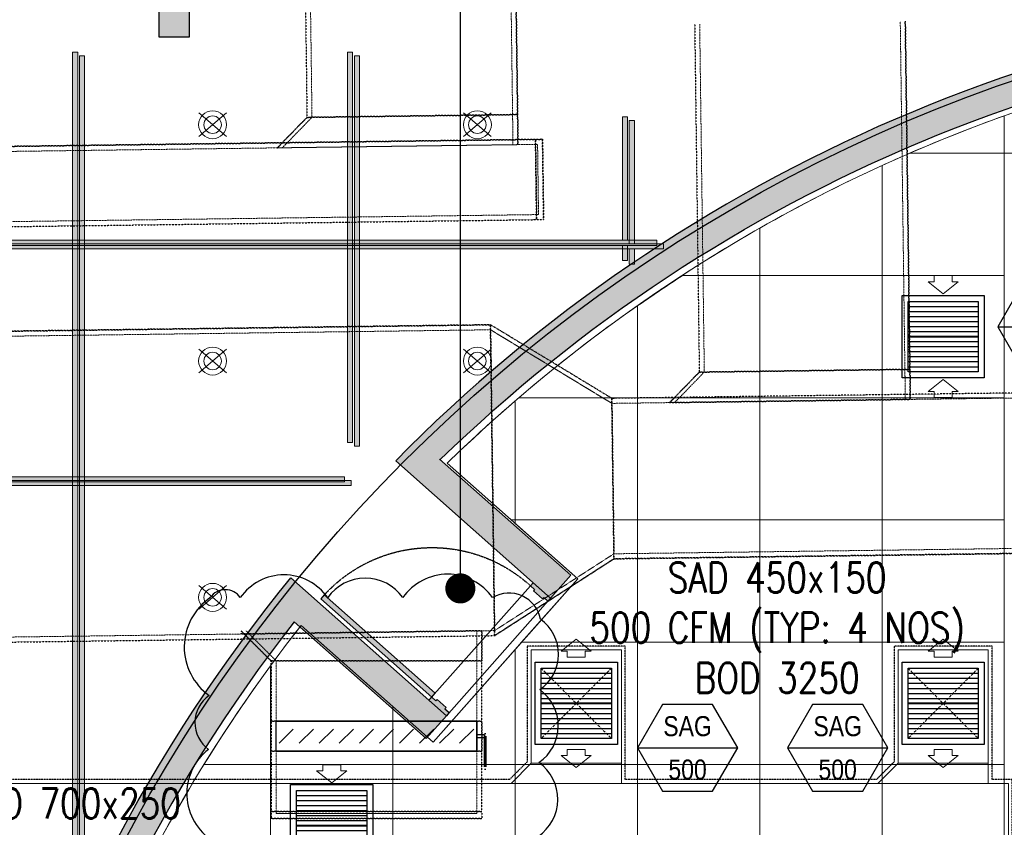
# Model space of a CAD drawing. Header units: millimetres. Extents: x -1097 to 62791, y -9731 to 18031.
# Tile 56 of 59: x 13402 to 18310, y 4808 to 8835. Entities that reach past the tile are written whole.
import ezdxf
from ezdxf.enums import TextEntityAlignment as Align

# ---------------------------------------------------------------- set-up
doc = ezdxf.new("R2010")
doc.units = ezdxf.units.MM
doc.linetypes.add('DASHED', pattern=[19.049999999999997, 12.7, -6.35])
doc.linetypes.add('Hidden 0_75', pattern=[1.4999999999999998, 0.7499999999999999, -0.7499999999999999])
for name, color, linetype, lineweight in [('00 Structural', 2, 'Continuous', 25), ('01 Doors', 14, 'Continuous', 25), ('ACMV-XT-DUCT', 7, 'DASHED', 9), ('Ceiling', 14, 'Continuous', 9), ('E Celing Lighting', 5, 'DASHED', 5), ('Grey', 8, 'Continuous', 9), ('MEP_Lighting (Walls)', 160, 'Continuous', 15), ('V-ANNO-DETL', 7, 'Continuous', 15), ('V-DUCT', 1, 'Continuous', 25)]:
    doc.layers.add(name, color=color, linetype=linetype, lineweight=lineweight)
for name, color, linetype, true_color in [('ACMV-DUCT-THERMAL-EXT-INS', 9, 'DASHED', 0x808080), ('ACMV-GRD', 30, 'Continuous', 0xff7f00), ('RCP LAYOUT', 9, 'Continuous', 0x808080)]:
    doc.layers.add(name, color=color, linetype=linetype, true_color=true_color)
for name, color, linetype in [('ACMV-EQP-SCHEDULE', 7, 'Continuous'), ('ACMV-SA-DUCT-TEXT', 7, 'Continuous'), ('Doors', 14, 'Continuous'), ('Flooring', 8, 'Continuous'), ('Legend', 7, 'Continuous')]:
    doc.layers.add(name, color=color, linetype=linetype)
for name, color, linetype, lineweight, true_color in [('ACMV-RA-FLOW-ARROW', 1, 'Continuous', 20, 0xff0000), ('ACMV-SA-DUCT', 200, 'Continuous', 20, 0xbf00ff), ('ACMV-SA-FLOW-ARROW', 200, 'Continuous', 20, 0xbf00ff)]:
    doc.layers.add(name, color=color, linetype=linetype, lineweight=lineweight, true_color=true_color)
doc.styles.add('Arial Narrow', font='ARIALN.TTF')
doc.styles.get("Standard").update_dxf_attribs({"font": 'arial.ttf', "width": 0.8})
doc.dimstyles.new('ISO-25', dxfattribs={"dimtxt": 2.5, "dimasz": 2.5, "dimexe": 1.25, "dimexo": 0.625, "dimtad": 1, "dimtxsty": 'Standard', "dimcen": 2.5, "dimadec": 0, "dimazin": 0, "dimtfac": 1, "dimtmove": 0, "dimatfit": 3, "dimfxl": 1, "dimarcsym": 0})

# ---------------------------------------------------------------- blocks, each defined once
blk = doc.blocks.new('COR_00$0$$1200_clear')
at = {"ltscale": 0.25, "true_color": 0x808080}
h = blk.add_hatch(color=8, dxfattribs=at)
h.dxf.hatch_style = 1
h.paths.add_polyline_path([(-596.7499997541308, -87), (-561.7499999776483, -87), (-561.7499997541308, -39.00000698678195), (-546.7499997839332, -39.00000699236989), (-546.7499992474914, 65.00000698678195), (-561.7499992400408, 65.00000698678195), (-561.749999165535, 112.9999998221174), (-596.7499997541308, 113)])
h.paths.add_polyline_path([(746.7499999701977, -87), (711.7499999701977, -87), (711.7499997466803, -39.00000698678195), (696.7500005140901, -39.000007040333), (696.7499999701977, 65.0000069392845), (711.7500000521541, 65.00000698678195), (711.7499999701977, 112.9999998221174), (746.7499999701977, 113)])
h.paths.add_polyline_path([(-561.7499999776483, -1354.499999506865), (-561.7499999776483, -87), (-516.7500069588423, -87), (-516.7500069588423, -1354.499999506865)])
at = {"layer": '01 Doors', "color": 8, "true_color": 0x808080}
for points in [[(-596.7499997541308, -87), (-561.7499999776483, -87), (-561.7499997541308, -39.00000698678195), (-546.7499997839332, -39.00000699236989), (-546.7499992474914, 65.00000698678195), (-561.7499992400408, 65.00000698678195), (-561.749999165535, 112.9999998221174), (-596.7499997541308, 113)], [(-596.7499997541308, 113), (746.7499999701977, 113), (746.7499999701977, -87), (-596.7499997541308, -87)], [(746.7499999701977, -87), (711.7499999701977, -87), (711.7499997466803, -39.00000698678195), (696.7500005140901, -39.000007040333), (696.7499999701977, 65.0000069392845), (711.7500000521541, 65.00000698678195), (711.7499999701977, 112.9999998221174), (746.7499999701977, 113)], [(-561.7499999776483, -1354.499999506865), (-561.7499999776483, -87), (-516.7500069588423, -87), (-516.7500069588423, -1354.499999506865)]]:
    blk.add_lwpolyline(points, close=True, dxfattribs=at)
at = {"layer": '01 Doors', "color": 8, "linetype": 'DASHED', "ltscale": 0.1, "true_color": 0x808080}
blk.add_arc((-537.2381305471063, -105.5422727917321), 1249.125760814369, 270.9398059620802, 0.8505415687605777, dxfattribs=at)
blk = doc.blocks.new('plnnnn')
at = {"ltscale": 0.25, "true_color": 0x808080}
h = blk.add_hatch(color=8, dxfattribs=at)
h.dxf.hatch_style = 1
edge = h.paths.add_edge_path()
edge.add_line((1723862.992460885, -77684.4546372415), (1723858.480225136, -77680.45626541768))
edge.add_arc((1724099.377285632, -77873.2443613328), 308.5427744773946, 141.3299764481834, 165.7934505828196)
edge.add_line((1723800.270581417, -77797.52234884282), (1723806.463639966, -77797.52257680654))
edge.add_arc((1724098.252446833, -77872.73880491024), 301.3273780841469, 141.3288808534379, 165.5451914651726, ccw=False)
edge = h.paths.add_edge_path()
edge.add_line((1723883.866175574, -77652.07215517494), (1723888.373693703, -77656.08005798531))
edge.add_arc((1724101.742695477, -77871.95726866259), 303.5280893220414, 91.19275811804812, 134.6652081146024, ccw=False)
edge.add_line((1724095.424438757, -77568.49494704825), (1724095.424438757, -77562.49345739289))
edge.add_arc((1724101.467911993, -77871.37456746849), 308.940226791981, 91.12088866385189, 134.7769738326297)
h = blk.add_hatch(color=8, dxfattribs=at)
h.dxf.hatch_style = 1
h.paths.add_polyline_path([(1723885.429503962, -77650.30642085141), (1723881.320402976, -77654.67644202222), (1723911.718744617, -77681.60849343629), (1723915.699802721, -77677.1139287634)])
h.paths.add_polyline_path([(1723858.48023163, -77680.45625719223), (1723860.74629259, -77677.62027711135), (1723891.287494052, -77704.6788981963), (1723888.883314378, -77707.3925092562)])
h = blk.add_hatch(color=8, dxfattribs=at)
h.dxf.hatch_style = 1
h.paths.add_polyline_path([(1723860.74629259, -77677.62027711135), (1723857.001567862, -77682.31857702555), (1723887.308689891, -77709.16979673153), (1723891.287494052, -77704.6788981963)])
at = {"layer": '00 Structural', "color": 8, "ltscale": 0.25, "true_color": 0x808080}
for points in [[(1724099.443318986, -77562.43069779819, 0.1961272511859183), (1723883.85762573, -77652.08060861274), (1723881.320402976, -77654.67644202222), (1723911.718744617, -77681.60849343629), (1723915.699392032, -77677.11439231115), (1723889.945160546, -77654.30633250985)], [(1723890.069807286, -77654.41672020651, -0.1899644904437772), (1724095.424438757, -77568.49494704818)], [(1723858.48023163, -77680.45625719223), (1723860.74629259, -77677.62027711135), (1723891.287494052, -77704.6788981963), (1723887.308854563, -77709.16961086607), (1723861.418001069, -77686.23173885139, 0.1030177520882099), (1723806.463660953, -77797.52249559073)], [(1723800.270544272, -77797.5224955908, -0.10714942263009), (1723858.480225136, -77680.45626541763)]]:
    blk.add_lwpolyline(points, format="xyb", dxfattribs=at)
at = {"layer": 'Doors', "color": 8, "true_color": 0x808080, "xscale": -0.02293775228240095, "yscale": 0.02293775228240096, "zscale": 0.02293775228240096, "rotation": 228.4599999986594}
blk.add_blockref('COR_00$0$$1200_clear', (1723898.419496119, -77692.70998487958), dxfattribs=at)
blk = doc.blocks.new('usyer')
at = {"layer": 'Ceiling', "ltscale": 0.25, "true_color": 0x808080}
h = blk.add_hatch(color=8, dxfattribs=at)
h.dxf.hatch_style = 1
h.paths.add_polyline_path([(1722701.237580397, -78524.43877846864), (1722702.237580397, -78524.43877846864), (1722702.237580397, -78680.59574091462), (1722701.237580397, -78680.59574091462)])
h = blk.add_hatch(color=8, dxfattribs=at)
h.dxf.hatch_style = 1
h.paths.add_polyline_path([(1722755.195464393, -78524.43877846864), (1722756.195464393, -78524.43877846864), (1722756.195464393, -78601.07840083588), (1722755.195464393, -78601.07840083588)])
h = blk.add_hatch(color=8, dxfattribs=at)
h.dxf.hatch_style = 1
h.paths.add_polyline_path([(1722809.153348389, -78537.13630029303), (1722810.153348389, -78537.13630029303), (1722810.153348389, -78561.35713802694), (1722809.153348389, -78561.35713802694)])
h = blk.add_hatch(color=8, dxfattribs=at)
h.dxf.hatch_style = 1
h.paths.add_polyline_path([(1722815.897454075, -78561.35713802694), (1722815.897454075, -78562.35713802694), (1722462.982568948, -78562.35713802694), (1722462.982568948, -78561.35713802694)])
h = blk.add_hatch(color=8, dxfattribs=at)
h.dxf.hatch_style = 1
h.paths.add_polyline_path([(1722809.153348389, -78565.30767879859), (1722810.153348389, -78565.30767879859), (1722810.153348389, -78562.35713802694), (1722809.153348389, -78562.35713802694)])
h = blk.add_hatch(color=8, dxfattribs=at)
h.dxf.hatch_style = 1
h.paths.add_polyline_path([(1722754.586273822, -78607.775497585), (1722754.586273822, -78608.775497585), (1722518.427063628, -78608.775497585), (1722518.427063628, -78607.775497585)])
at = {"layer": 'Ceiling', "color": 8, "ltscale": 0.25, "true_color": 0x808080}
for points in [[(1722701.237580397, -78524.43877846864), (1722702.237580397, -78524.43877846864), (1722702.237580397, -78680.59574091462), (1722701.237580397, -78680.59574091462)], [(1722755.195464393, -78524.43877846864), (1722756.195464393, -78524.43877846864), (1722756.195464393, -78601.07840083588), (1722755.195464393, -78601.07840083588)], [(1722809.153348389, -78537.13630029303), (1722810.153348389, -78537.13630029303), (1722810.153348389, -78561.35713802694), (1722809.153348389, -78561.35713802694)], [(1722815.897454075, -78561.35713802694), (1722815.897454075, -78562.35713802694), (1722462.982568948, -78562.35713802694), (1722462.982568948, -78561.35713802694)], [(1722809.153348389, -78565.30767879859), (1722810.153348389, -78565.30767879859), (1722810.153348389, -78562.35713802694), (1722809.153348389, -78562.35713802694)], [(1722754.586273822, -78607.775497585), (1722754.586273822, -78608.775497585), (1722518.427063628, -78608.775497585), (1722518.427063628, -78607.775497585)]]:
    blk.add_lwpolyline(points, close=True, dxfattribs=at)
blk = doc.blocks.new('kinsegryumj')
at = {"layer": 'MEP_Lighting (Walls)', "color": 8, "true_color": 0x808080}
for p, q in [((1724668.304569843, -80218.76509638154), (1724673.751238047, -80223.41976377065)), ((1724673.751238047, -80218.76509638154), (1724668.304569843, -80223.41976377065))]:
    blk.add_line(p, q, dxfattribs=at)
for radius in [2.743906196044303, 1.714206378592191]:
    blk.add_circle((1724671.027903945, -80221.09243007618), radius, dxfattribs=at)
blk = doc.blocks.new('vbiig4')
at = {"layer": 'E Celing Lighting'}
for p in [(-1942.311381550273, 1682.414897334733), (-1890.353497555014, 1682.41489733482), (-1942.311381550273, 1636.02611227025), (-1890.353497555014, 1636.026112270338), (-1942.31138155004, 1589.637327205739)]:
    blk.add_blockref('kinsegryumj', p, dxfattribs=at)
blk = doc.blocks.new('steel cols')
at = {"layer": '00 Structural', "ltscale": 0.25, "true_color": 0x808080}
h = blk.add_hatch(color=8, dxfattribs=at)
h.dxf.hatch_style = 1
h.paths.add_polyline_path([(1723381.977154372, -77443.60850557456), (1723381.977154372, -77449.60850557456), (1723387.977154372, -77449.60850557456), (1723387.977154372, -77443.60850557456)])
at = {"layer": '00 Structural', "color": 8, "ltscale": 0.25, "true_color": 0x808080}
blk.add_lwpolyline([(1723381.977154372, -77443.60850557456), (1723387.977154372, -77443.60850557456), (1723387.977154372, -77449.60850557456), (1723381.977154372, -77449.60850557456)], close=True, dxfattribs=at)
blk = doc.blocks.new('columns by us')
at = {"layer": '00 Structural', "color": 8, "true_color": 0x808080, "xscale": -1}
blk.add_blockref('steel cols', (3447222.814204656, -121.8240797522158), dxfattribs=at)
blk = doc.blocks.new('IHH 2x2 FC')
at = {"layer": 'Ceiling', "color": 8, "ltscale": 0.25}
blk.add_lwpolyline([(-12, 12), (12, 12), (12, -12), (-12, -12)], close=True, dxfattribs=at)
blk = doc.blocks.new('grid 2')
at = {"color": 8, "ltscale": 0.25, "true_color": 0x808080}
blk.add_lwpolyline([(1722103.81567223, -78573.19406316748, -0.00830918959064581), (1722112.178351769, -78567.55268574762)], format="xyb", dxfattribs=at)
at = {"layer": 'Ceiling', "color": 8, "ltscale": 0.25, "true_color": 0x808080}
for points in [[(1722271.400113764, -78518.50302763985, 0.1899644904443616), (1722066.045482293, -78604.42480079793), (1722091.675067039, -78627.12247290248), (1722063.28452957, -78659.1776914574), (1722037.393676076, -78636.23981944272, 0.1030177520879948), (1721982.43933596, -78747.53057618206), (1721984.193782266, -78747.5305761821), (1721984.231230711, -78783.55268576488), (1722271.400113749, -78783.55268576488)], [(1722175.400113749, -78543.55268569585), (1722175.391241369, -78536.20590599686, -0.02072380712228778), (1722199.400113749, -78528.71536819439), (1722199.400113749, -78543.5526857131)], [(1722156.823004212, -78543.55268569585, -0.01645948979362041), (1722175.400113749, -78536.20272905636), (1722175.400113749, -78543.5526857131)], [(1722151.400113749, -78545.97078616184, -0.004890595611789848), (1722156.823004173, -78543.55268569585), (1722175.400086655, -78543.5302509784), (1722175.400086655, -78567.55268569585), (1722151.400113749, -78567.55268569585)], [(1722127.400113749, -78567.55268566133), (1722127.400113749, -78558.27287175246, -0.02222412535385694), (1722151.400113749, -78545.97078616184), (1722151.400113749, -78567.55268567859)], [(1722112.178351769, -78567.55268574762, -0.01468667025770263), (1722127.400113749, -78558.27287175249), (1722127.400107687, -78567.55268567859)], [(1722103.400113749, -78573.4850751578, -0.008661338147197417), (1722112.111468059, -78567.59621783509), (1722127.400113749, -78567.55268566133), (1722127.400113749, -78591.55268567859), (1722103.400113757, -78591.5526856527)], [(1722080.134702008, -78591.55268573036, -0.02427651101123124), (1722103.400113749, -78573.48507515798), (1722103.400113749, -78591.5526856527)], [(1722066.045482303, -78604.42480080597, -0.01492401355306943), (1722079.400113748, -78592.18464809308), (1722079.400113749, -78615.55268576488), (1722078.61078278, -78615.55268576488)], [(1722079.400113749, -78615.55268574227), (1722079.400113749, -78592.18464811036, -0.00079816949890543), (1722080.134702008, -78591.55268573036), (1722103.400113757, -78591.5526856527), (1722103.40011374, -78615.55268566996)], [(1722031.400113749, -78663.55268567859), (1722031.400113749, -78644.16236242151, -0.008159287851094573), (1722037.393676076, -78636.2398194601), (1722055.400113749, -78652.19253275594), (1722055.400113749, -78663.55268574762)], [(1722018.334816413, -78663.55268573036, -0.01920955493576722), (1722031.400113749, -78644.16236242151), (1722031.400113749, -78663.55268574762)], [(1722007.400113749, -78687.55268567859), (1722007.400113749, -78682.72838099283, -0.01813500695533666), (1722018.334816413, -78663.55268573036), (1722031.400113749, -78663.55268574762), (1722031.400113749, -78687.55268573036)]]:
    blk.add_lwpolyline(points, format="xyb", close=True, dxfattribs=at)
for points in [[(1722079.400113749, -78615.55268574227), (1722079.400113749, -78616.25172069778), (1722091.674213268, -78627.12343681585), (1722080.662517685, -78639.55268573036), (1722103.400113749, -78639.55268566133), (1722103.400113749, -78615.55268566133)], [(1722055.400113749, -78652.19253275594), (1722063.284434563, -78659.17779870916), (1722079.400113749, -78640.9818903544), (1722079.400113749, -78663.55268567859), (1722055.400113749, -78663.55268573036)], [(1722079.400113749, -78663.55268567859), (1722079.400113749, -78640.9775681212), (1722080.665925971, -78639.55268573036), (1722103.400113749, -78639.55268573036), (1722103.400113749, -78663.55268573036)]]:
    blk.add_lwpolyline(points, close=True, dxfattribs=at)
at = {"layer": 'Flooring', "color": 8, "ltscale": 0.25, "true_color": 0x808080}
blk.add_lwpolyline([(1721906.164354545, -78870.11713534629, -0.9434730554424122), (1721833.907863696, -78865.90794400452), (1721778.556152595, -78865.53855581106), (1721778.556123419, -78747.53057620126), (1721976.219971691, -78747.5183214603, -0.3406929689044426), (1722275.418965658, -78512.43877840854), (1721509.188209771, -78512.43943964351, 0.3942123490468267), (1721454.188209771, -78567.43943964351), (1721454.188209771, -78812.38872380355, -1.031559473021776), (1721454.188209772, -78919.39907187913), (1721454.188209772, -79157.98386275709), (1721499.188209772, -79157.98386275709), (1721499.188209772, -79214.98386275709), (1721906.181623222, -79214.9838627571), (1721906.164351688, -78870.06006854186)], format="xyb", dxfattribs=at)
at = {"layer": 'Ceiling', "color": 8, "true_color": 0x808080}
for name, p in [('usyer', (-707.3498926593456, 5.966285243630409e-08)), ('IHH 2x2 FC', (1722139.400113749, -78579.55268567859)), ('IHH 2x2 FC', (1722163.400113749, -78579.55268569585)), ('IHH 2x2 FC', (1722115.400113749, -78603.55268566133)), ('IHH 2x2 FC', (1722139.400113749, -78603.55268567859)), ('IHH 2x2 FC', (1722163.400113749, -78603.55268569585)), ('IHH 2x2 FC', (1722115.400113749, -78627.55268566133)), ('IHH 2x2 FC', (1722139.400113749, -78627.55268567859)), ('IHH 2x2 FC', (1722163.400113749, -78627.55268569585)), ('IHH 2x2 FC', (1722115.400113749, -78651.55268566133)), ('IHH 2x2 FC', (1722139.400113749, -78651.55268567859)), ('IHH 2x2 FC', (1722163.400113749, -78651.55268569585)), ('IHH 2x2 FC', (1722043.400113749, -78675.55268567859)), ('IHH 2x2 FC', (1722067.400113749, -78675.55268567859)), ('IHH 2x2 FC', (1722091.400113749, -78675.55268567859)), ('IHH 2x2 FC', (1722115.400113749, -78675.55268567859)), ('IHH 2x2 FC', (1722139.400113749, -78675.55268567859)), ('IHH 2x2 FC', (1722163.400113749, -78675.55268569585))]:
    blk.add_blockref(name, p, dxfattribs=at)
blk = doc.blocks.new('IRISH HOUSE-RCP LAYOUT')
at = {"xscale": 25.4, "yscale": 25.4, "zscale": 25.4}
blk.add_blockref('grid 2', (-43724944.66814373, 2003175.55778255), dxfattribs=at)
at = {"layer": '00 Structural', "color": 8, "true_color": 0x808080, "xscale": 25.4, "yscale": 25.4, "zscale": 25.4}
blk.add_blockref('columns by us', (-43771308.83332622, 1979063.499757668), dxfattribs=at)
at = {"layer": 'Ceiling', "color": 8, "true_color": 0x808080, "xscale": 25.4, "yscale": 25.4, "zscale": 25.4}
blk.add_blockref('usyer', (-43742945.30274495, 2003193.705006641), dxfattribs=at)
at = {"layer": 'E Celing Lighting', "color": 8, "true_color": 0x808080, "xscale": 25.4, "yscale": 25.4, "zscale": 25.4}
blk.add_blockref('vbiig4', (-43742945.30274495, 2003193.705006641), dxfattribs=at)
at = {"layer": 'Grey', "color": 8, "true_color": 0x808080, "xscale": 25.4, "yscale": 25.4, "zscale": 25.4}
blk.add_blockref('plnnnn', (-43771308.83332622, 1979063.499757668), dxfattribs=at)
blk = doc.blocks.new('V_Volume Control Damper - V_VCD-4418017-LEVEL-F -AIR CONDITIONING LAYOUT - PART 22')
at = {"layer": 'V-ANNO-DETL', "color": 150, "true_color": 0x0080ff}
for p, q in [((35.35533905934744, 485.3553390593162), (-35.35533905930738, 414.6446609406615)), ((35.35533905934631, 385.3553390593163), (-35.35533905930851, 314.6446609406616)), ((35.35533905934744, 285.3553390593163), (-35.35533905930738, 214.6446609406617)), ((35.35533905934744, 185.3553390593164), (-35.35533905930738, 114.6446609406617)), ((35.35533905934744, 85.35533905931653), (-35.35533905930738, 14.64466094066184)), ((35.35533905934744, -14.64466094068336), (-35.35533905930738, -85.35533905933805)), ((35.35533905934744, -114.6446609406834), (-35.35533905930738, -185.3553390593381)), ((35.35533905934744, -214.6446609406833), (-35.35533905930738, -285.355339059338)), ((35.35533905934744, -314.6446609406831), (-35.35533905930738, -385.3553390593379)), ((35.35533905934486, -414.644660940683), (-35.35533905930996, -485.3553390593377))]:
    blk.add_line(p, q, dxfattribs=at)
at = {"layer": 'V-DUCT', "color": 150, "true_color": 0x0080ff}
for p, q in [((-165.099999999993, 538.1000000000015), (-165.099999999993, 544.4500000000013)), ((6.547962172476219e-12, 544.4500000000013), (-152.3999999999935, 544.4500000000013)), ((-152.3999999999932, 544.4500000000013), (-152.3999999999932, 544.4500000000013)), ((-152.3999999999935, 544.4500000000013), (6.260325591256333e-12, 544.4500000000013)), ((6.33286706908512e-12, 544.4500000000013), (6.640534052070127e-12, 544.4500000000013)), ((12.70000000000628, 544.4500000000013), (12.70000000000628, 538.1000000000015)), ((6.260325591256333e-12, 538.1000000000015), (-152.3999999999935, 538.1000000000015)), ((-152.3999999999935, 538.1000000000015), (-152.3999999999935, 538.1000000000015)), ((-152.3999999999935, 538.1000000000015), (6.547962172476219e-12, 538.1000000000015)), ((-74.99999999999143, 499.9999999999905), (-74.99999999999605, 499.9999999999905)), ((-74.99999999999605, 499.9999999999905), (-74.99999999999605, -500.0000000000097)), ((-74.99999999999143, -500.0000000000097), (-74.99999999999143, 499.9999999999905)), ((75.00000000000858, 499.9999999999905), (-74.99999999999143, 499.9999999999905)), ((-74.99999999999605, 499.9999999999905), (75.00000000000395, 499.9999999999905)), ((-6.349999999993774, 499.9999999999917), (-6.349999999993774, 538.1000000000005)), ((-6.349999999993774, 538.1000000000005), (6.350000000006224, 538.1000000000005)), ((6.350000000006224, 538.1000000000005), (-6.349999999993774, 538.1000000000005)), ((-6.349999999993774, 499.9999999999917), (6.350000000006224, 499.9999999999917)), ((6.350000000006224, 499.9999999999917), (-6.349999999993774, 499.9999999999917)), ((6.558464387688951e-12, 538.1000000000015), (6.558464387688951e-12, 538.1000000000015)), ((6.350000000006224, 538.1000000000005), (6.350000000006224, 499.9999999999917)), ((75.00000000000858, 499.9999999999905), (75.00000000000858, -500.0000000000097)), ((75.00000000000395, -500.0000000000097), (75.00000000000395, 499.9999999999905)), ((75.00000000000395, 499.9999999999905), (75.00000000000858, 499.9999999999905)), ((-74.99999999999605, -500.0000000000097), (-74.99999999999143, -500.0000000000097)), ((-74.99999999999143, -500.0000000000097), (75.00000000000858, -500.0000000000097)), ((-74.99999999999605, -500.0000000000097), (75.00000000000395, -500.0000000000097)), ((75.00000000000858, -500.0000000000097), (75.00000000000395, -500.0000000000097))]:
    blk.add_line(p, q, dxfattribs=at)
blk = doc.blocks.new('A$C4ac76d66')
at = {"layer": 'ACMV-DUCT-THERMAL-EXT-INS', "linetype": 'Hidden 0_75'}
for p, q in [((4351.718911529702, 9349.715398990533), (4364.252461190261, 8409.296985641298)), ((4351.718911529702, 9349.715398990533), (4364.252461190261, 8409.296985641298)), ((5414.159220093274, 8423.289755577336), (5401.625670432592, 9363.708168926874)), ((5401.625670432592, 9363.708168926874), (5414.159220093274, 8423.289755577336)), ((7369.747975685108, 7153.097315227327), (7346.619800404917, 8888.452620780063)), ((7346.619800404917, 8888.452620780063), (7369.747975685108, 7153.097315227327)), ((6296.713041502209, 8874.459850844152), (6319.841216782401, 7139.104545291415)), ((6296.713041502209, 8874.459850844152), (6319.841216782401, 7139.104545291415)), ((4216.264748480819, 8257.311338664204), (4364.252461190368, 8409.296985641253)), ((4364.252461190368, 8409.296985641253), (4216.264748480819, 8257.311338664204)), ((4364.252461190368, 8409.296985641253), (5414.159220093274, 8423.289755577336)), ((5414.159220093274, 8423.289755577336), (4364.252461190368, 8409.296985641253)), ((5414.159220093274, 8423.289755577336), (4364.252461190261, 8409.296985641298)), ((4364.252461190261, 8409.296985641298), (5414.159220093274, 8423.289755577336)), ((5414.159220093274, 8423.289755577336), (5416.158187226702, 8273.30307573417)), ((5416.158187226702, 8273.30307573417), (5414.159220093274, 8423.289755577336)), ((5538.411160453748, 8299.934638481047), (516.9438885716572, 8233.01037527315)), ((516.9438885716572, 8233.01037527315), (5538.411160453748, 8299.934638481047)), ((5503.414268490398, 8299.468212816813), (5508.744847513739, 7899.503733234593)), ((5508.744847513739, 7899.503733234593), (5503.414268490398, 8299.468212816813)), ((5508.744847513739, 7899.503733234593), (5503.414268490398, 8299.468212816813)), ((5503.414268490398, 8299.468212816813), (5508.744847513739, 7899.503733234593)), ((5543.741739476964, 7899.97015889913), (5538.411160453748, 8299.934638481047)), ((5538.411160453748, 8299.934638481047), (5543.741739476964, 7899.97015889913)), ((1122.22118696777, 7841.04176422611), (5543.741739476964, 7899.97015889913)), ((1122.22118696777, 7841.04176422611), (5543.741739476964, 7899.97015889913)), ((5278.945169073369, 7375.254069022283), (-486.7649913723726, 7298.410811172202)), ((-486.7649913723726, 7298.410811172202), (5278.945169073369, 7375.254069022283)), ((5278.945169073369, 7375.254069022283), (5299.601162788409, 5825.391710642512)), ((5299.601162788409, 5825.391710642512), (5278.945169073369, 7375.254069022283)), ((5883.889306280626, 7008.283237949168), (5278.945169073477, 7375.254069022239)), ((5299.601162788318, 5825.391710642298), (5278.945169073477, 7375.254069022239)), ((5883.889306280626, 7008.283237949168), (5278.945169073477, 7375.254069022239)), ((5278.945169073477, 7375.254069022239), (5299.601162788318, 5825.391710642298)), ((6171.853504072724, 6987.118898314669), (6319.841216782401, 7139.104545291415)), ((6319.841216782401, 7139.104545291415), (6171.853504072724, 6987.118898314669)), ((7369.747975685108, 7153.097315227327), (6319.841216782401, 7139.104545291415)), ((6319.841216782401, 7139.104545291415), (7369.747975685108, 7153.097315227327)), ((6319.841216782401, 7139.104545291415), (7369.747975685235, 7153.097315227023)), ((7369.747975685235, 7153.097315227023), (6319.841216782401, 7139.104545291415)), ((7369.747975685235, 7153.097315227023), (7371.746942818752, 7003.110635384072)), ((7371.746942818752, 7003.110635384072), (7369.747975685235, 7153.097315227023)), ((10197.77082205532, 7065.777059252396), (5883.889306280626, 7008.283237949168)), ((10197.77082205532, 7065.777059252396), (5883.889306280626, 7008.283237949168)), ((5894.550464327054, 6208.354278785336), (5883.889306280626, 7008.283237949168)), ((5883.889306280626, 7008.283237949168), (5894.550464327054, 6208.354278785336)), ((5894.550464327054, 6208.354278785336), (5883.889306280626, 7008.283237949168)), ((5883.889306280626, 7008.283237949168), (5894.550464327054, 6208.354278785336)), ((7371.746942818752, 7003.110635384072), (6171.853504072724, 6987.118898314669)), ((6171.853504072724, 6987.118898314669), (7371.746942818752, 7003.110635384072)), ((5894.550464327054, 6208.354278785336), (10208.43198010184, 6265.848100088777)), ((10208.43198010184, 6265.848100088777), (5894.550464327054, 6208.354278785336)), ((5894.550464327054, 6208.354278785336), (5299.601162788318, 5825.391710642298)), ((5299.601162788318, 5825.391710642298), (5894.550464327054, 6208.354278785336)), ((4035.681024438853, 5849.208836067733), (4185.681024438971, 5699.208836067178)), ((4185.681024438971, 5699.208836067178), (4035.681024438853, 5849.208836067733)), ((5235.678804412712, 5849.541997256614), (4035.78536566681, 5833.550260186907)), ((4035.78536566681, 5833.550260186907), (5235.678804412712, 5849.541997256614)), ((5235.681024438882, 5699.208836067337), (5235.681024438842, 5849.208836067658)), ((5235.681024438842, 5849.208836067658), (5235.681024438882, 5699.208836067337)), ((-466.1089976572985, 5748.548452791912), (5299.601162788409, 5825.391710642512)), ((-466.1089976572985, 5748.548452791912), (5299.601162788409, 5825.391710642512)), ((4185.681024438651, 5699.208836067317), (5235.681024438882, 5699.208836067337)), ((5235.681024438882, 5699.208836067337), (4185.681024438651, 5699.208836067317)), ((4185.681024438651, 5699.208836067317), (4185.681024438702, 4948.496638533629)), ((4185.681024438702, 4948.496638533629), (4185.681024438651, 5699.208836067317)), ((4185.681024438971, 5699.208836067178), (5235.681024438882, 5699.208836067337)), ((5235.681024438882, 5699.208836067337), (4185.681024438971, 5699.208836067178)), ((5235.681024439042, 5398.852737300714), (5235.681024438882, 5699.208836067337)), ((5235.681024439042, 5398.852737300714), (5235.681024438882, 5699.208836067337)), ((4185.681024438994, 5398.852737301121), (5235.681024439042, 5398.852737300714)), ((5235.681024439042, 5398.852737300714), (4185.681024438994, 5398.852737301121)), ((5235.681024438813, 5398.852737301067), (4185.681024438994, 5398.852737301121)), ((4185.681024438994, 5398.852737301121), (5235.681024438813, 5398.852737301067)), ((5235.681024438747, 5248.852737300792), (5235.681024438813, 5398.852737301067)), ((5235.681024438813, 5398.852737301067), (5235.681024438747, 5248.852737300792)), ((4185.681024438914, 5248.852737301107), (5235.68102443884, 5248.852737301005)), ((5235.68102443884, 5248.852737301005), (4185.681024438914, 5248.852737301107)), ((4185.681024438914, 5248.852737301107), (5235.681024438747, 5248.852737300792)), ((5235.681024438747, 5248.852737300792), (4185.681024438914, 5248.852737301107)), ((5235.681024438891, 4948.496638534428), (5235.68102443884, 5248.852737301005)), ((5235.681024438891, 4948.496638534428), (5235.68102443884, 5248.852737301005)), ((4185.681024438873, 4948.496638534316), (5235.681024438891, 4948.496638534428)), ((5235.681024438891, 4948.496638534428), (4185.681024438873, 4948.496638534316)), ((4185.681024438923, 4913.496638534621), (4185.681024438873, 4948.496638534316)), ((4185.681024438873, 4948.496638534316), (4185.681024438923, 4913.496638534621)), ((4185.681024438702, 4948.496638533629), (5235.681024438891, 4948.496638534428)), ((5235.681024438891, 4948.496638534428), (4185.681024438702, 4948.496638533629)), ((4185.681024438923, 4913.496638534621), (5235.681024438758, 4913.496638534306)), ((5235.681024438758, 4913.496638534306), (4185.681024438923, 4913.496638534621)), ((5235.681024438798, 4948.496638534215), (5235.681024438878, 4913.496638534)), ((5235.681024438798, 4948.496638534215), (5235.681024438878, 4913.496638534))]:
    blk.add_line(p, q, dxfattribs=at)
at = {"layer": 'ACMV-XT-DUCT', "ltscale": 0.1}
for p, q in [((4389.250241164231, 8409.630146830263), (4376.716691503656, 9350.048560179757)), ((5376.627890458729, 9363.375007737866), (5389.161440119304, 8422.956594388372)), ((7321.622020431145, 8888.11945959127), (7344.750195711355, 7152.764154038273)), ((6344.838996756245, 7139.437706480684), (6321.710821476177, 8874.793012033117)), ((4389.250241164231, 8409.630146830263), (5389.161440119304, 8422.956594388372)), ((1117.223769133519, 8216.008463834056), (5503.747429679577, 8274.470432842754)), ((5416.158187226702, 8273.30307573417), (4216.264748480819, 8257.311338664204)), ((4216.264748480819, 8257.311338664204), (5416.158187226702, 8273.30307573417)), ((5503.747429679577, 8274.470432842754), (5513.746541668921, 8274.603697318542)), ((5513.746541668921, 8274.603697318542), (5503.747429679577, 8274.470432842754)), ((5508.411686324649, 7924.501513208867), (5503.747429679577, 8274.470432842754)), ((5503.747429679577, 8274.470432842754), (5503.747429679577, 8274.470432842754)), ((5503.747429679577, 8274.470432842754), (5508.411686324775, 7924.501513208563)), ((5508.411686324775, 7924.501513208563), (5503.747429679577, 8274.470432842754)), ((5513.746541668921, 8274.603697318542), (5518.410798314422, 7924.634777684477)), ((5518.410798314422, 7924.634777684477), (5513.746541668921, 8274.603697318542)), ((5513.746541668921, 8274.603697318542), (5513.746541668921, 8274.603697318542)), ((5508.411686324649, 7924.501513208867), (1121.888025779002, 7866.03954420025)), ((5518.410798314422, 7924.634777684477), (5508.411686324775, 7924.501513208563)), ((5518.410798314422, 7924.634777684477), (5508.411686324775, 7924.501513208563)), ((5508.411686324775, 7924.501513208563), (5508.411686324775, 7924.501513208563)), ((5518.410798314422, 7924.634777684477), (5518.410798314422, 7924.634777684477)), ((-486.4318301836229, 7273.413031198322), (5279.278330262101, 7350.256289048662)), ((5299.268001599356, 5850.389490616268), (5279.278330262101, 7350.256289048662)), ((5884.222467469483, 6983.285457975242), (5279.27833026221, 7350.256289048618)), ((5279.27833026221, 7350.256289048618), (5279.27833026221, 7350.256289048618)), ((5279.27833026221, 7350.256289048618), (5884.222467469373, 6983.285457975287)), ((5279.27833026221, 7350.256289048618), (5299.268001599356, 5850.389490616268)), ((5299.268001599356, 5850.389490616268), (5279.27833026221, 7350.256289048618)), ((6344.838996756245, 7139.437706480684), (7344.750195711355, 7152.764154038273)), ((5884.222467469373, 6983.285457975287), (10198.10398324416, 7040.77927927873)), ((5894.217303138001, 6233.35205875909), (5884.222467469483, 6983.285457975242)), ((5884.222467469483, 6983.285457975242), (5884.222467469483, 6983.285457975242)), ((5884.222467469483, 6983.285457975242), (5894.217303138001, 6233.35205875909)), ((5884.222467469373, 6983.285457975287), (5884.222467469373, 6983.285457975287)), ((5884.222467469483, 6983.285457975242), (5884.222467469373, 6983.285457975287)), ((5894.217303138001, 6233.35205875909), (5884.222467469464, 6983.285457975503)), ((10208.0988189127, 6290.845880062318), (5894.217303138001, 6233.35205875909)), ((5894.217303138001, 6233.35205875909), (5299.268001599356, 5850.389490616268)), ((5894.217303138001, 6233.35205875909), (5299.268001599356, 5850.389490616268)), ((5894.217303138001, 6233.35205875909), (5894.217303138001, 6233.35205875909)), ((5894.217303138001, 6233.35205875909), (5894.217303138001, 6233.35205875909)), ((5957.791700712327, 6220.144274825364), (5957.791700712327, 6220.144274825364)), ((5299.268001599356, 5850.389490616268), (-466.4421588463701, 5773.546232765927)), ((4060.681024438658, 5849.208836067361), (4210.681024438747, 5699.208836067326)), ((4060.681024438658, 5849.208836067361), (4210.681024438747, 5699.208836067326)), ((5210.681024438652, 5849.208836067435), (4060.783145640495, 5833.883421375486)), ((4060.783145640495, 5833.883421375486), (5210.681024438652, 5849.208836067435)), ((5210.681024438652, 5849.208836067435), (5210.681024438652, 5849.208836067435)), ((5210.681024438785, 5699.208836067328), (5210.681024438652, 5849.208836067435)), ((5210.681024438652, 5849.208836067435), (5210.681024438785, 5699.208836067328)), ((5299.268001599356, 5850.389490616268), (5299.268001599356, 5850.389490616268)), ((4060.783145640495, 5833.883421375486), (4060.783145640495, 5833.883421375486)), ((5210.681024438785, 5699.208836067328), (4210.681024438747, 5699.208836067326)), ((4210.681024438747, 5699.208836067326), (5210.681024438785, 5699.208836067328)), ((5210.681024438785, 5699.208836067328), (4210.68102443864, 5699.208836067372)), ((4210.681024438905, 5398.852737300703), (4210.68102443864, 5699.208836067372)), ((5210.681024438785, 5699.208836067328), (5210.681024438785, 5699.208836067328)), ((5210.681024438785, 5699.208836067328), (5210.681024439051, 5398.852737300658)), ((5210.681024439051, 5398.852737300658), (4210.681024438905, 5398.852737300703)), ((5210.681024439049, 5248.852737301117), (4210.681024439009, 5248.852737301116)), ((4210.681024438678, 4948.496638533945), (4210.681024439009, 5248.852737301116)), ((5210.681024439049, 5248.852737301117), (5210.681024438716, 4948.496638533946)), ((5210.681024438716, 4948.496638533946), (4210.681024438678, 4948.496638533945)), ((5210.681024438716, 4948.496638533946), (4210.681024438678, 4948.496638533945)), ((4210.681024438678, 4948.496638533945), (4210.681024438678, 4948.496638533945)), ((4210.681024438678, 4948.496638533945), (5210.681024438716, 4948.496638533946)), ((4210.681024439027, 4938.496638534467), (4210.681024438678, 4948.496638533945)), ((4210.681024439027, 4938.496638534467), (4210.681024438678, 4948.496638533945)), ((5210.681024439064, 4938.496638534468), (4210.681024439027, 4938.496638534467)), ((4210.681024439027, 4938.496638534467), (4210.681024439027, 4938.496638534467)), ((4210.681024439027, 4938.496638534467), (5210.681024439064, 4938.496638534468)), ((5210.681024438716, 4948.496638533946), (5210.681024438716, 4948.496638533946)), ((5210.681024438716, 4948.496638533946), (5210.681024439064, 4938.496638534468)), ((5210.681024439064, 4938.496638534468), (5210.681024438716, 4948.496638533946)), ((5210.681024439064, 4938.496638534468), (5210.681024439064, 4938.496638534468))]:
    blk.add_line(p, q, dxfattribs=at)
at = {"layer": 'ACMV-XT-DUCT', "ltscale": 0.1, "extrusion": (0, 0, -1)}
for p, q in [((4241.262528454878, 8257.644499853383), (4389.250241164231, 8409.630146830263)), ((4241.262528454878, 8257.644499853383), (4389.250241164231, 8409.630146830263)), ((5389.161440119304, 8422.956594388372), (4389.250241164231, 8409.630146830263)), ((4389.250241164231, 8409.630146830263), (5389.161440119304, 8422.956594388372)), ((4389.250241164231, 8409.630146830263), (4389.250241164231, 8409.630146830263)), ((5389.161440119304, 8422.956594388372), (5391.160407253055, 8272.969914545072)), ((5391.160407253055, 8272.969914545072), (5389.161440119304, 8422.956594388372)), ((5389.161440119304, 8422.956594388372), (5389.161440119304, 8422.956594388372)), ((5391.160407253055, 8272.969914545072), (4241.262528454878, 8257.644499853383)), ((4241.262528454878, 8257.644499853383), (5391.160407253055, 8272.969914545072)), ((4241.262528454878, 8257.644499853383), (4241.262528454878, 8257.644499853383)), ((5391.160407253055, 8272.969914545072), (5391.160407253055, 8272.969914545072)), ((6196.851284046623, 6987.452059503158), (6344.838996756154, 7139.437706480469)), ((6196.851284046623, 6987.452059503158), (6344.838996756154, 7139.437706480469)), ((7344.750195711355, 7152.764154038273), (6344.838996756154, 7139.437706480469)), ((6344.838996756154, 7139.437706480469), (7344.750195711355, 7152.764154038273)), ((6344.838996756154, 7139.437706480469), (6344.838996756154, 7139.437706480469)), ((7344.750195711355, 7152.764154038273), (7346.749162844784, 7002.777474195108)), ((7346.749162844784, 7002.777474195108), (7344.750195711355, 7152.764154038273)), ((7344.750195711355, 7152.764154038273), (7344.750195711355, 7152.764154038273)), ((7346.749162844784, 7002.777474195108), (6196.851284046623, 6987.452059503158)), ((6196.851284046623, 6987.452059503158), (7346.749162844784, 7002.777474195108)), ((6196.851284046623, 6987.452059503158), (6196.851284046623, 6987.452059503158)), ((7346.749162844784, 7002.777474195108), (7346.749162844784, 7002.777474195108))]:
    blk.add_line(p, q, dxfattribs=at)
at = {"layer": 'V-DUCT', "color": 150, "true_color": 0x0080ff, "extrusion": (0, 0, -1), "rotation": 90}
blk.add_blockref('V_Volume Control Damper - V_VCD-4418017-LEVEL-F -AIR CONDITIONING LAYOUT - PART 22', (-4710.681024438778, 5323.852737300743), dxfattribs=at)
blk = doc.blocks.new('SA-CBCD-2W-350x350')
at = {"layer": 'ACMV-GRD', "color": 8, "true_color": 0x808080}
for p, q in [((-175, 150), (175, 150)), ((-175, 125), (175, 125)), ((-175, 100), (175, 100)), ((-175, 75), (175, 75)), ((-175, 50), (175, 50)), ((-175, 25), (175, 25)), ((-175, -25), (175, -25)), ((-175, -50), (175, -50)), ((-175, -75), (175, -75)), ((-175, -100), (175, -100)), ((-175, -125), (175, -125)), ((-175, -150), (175, -150))]:
    blk.add_line(p, q, dxfattribs=at)
at = {"layer": 'ACMV-GRD'}
for points in [[(-205, 205), (205, 205), (205, -205), (-205, -205)], [(-175, 175), (175, 175), (175, -175), (-175, -175)]]:
    blk.add_lwpolyline(points, close=True, dxfattribs=at)
at = {"layer": 'ACMV-GRD', "const_width": 10}
blk.add_lwpolyline([(-175, 0), (175, 0)], dxfattribs=at)
at = {"layer": 'ACMV-SA-FLOW-ARROW'}
for points in [[(0, 320), (-75, 260), (-45, 260), (-45, 230), (45, 230), (45, 260), (75, 260), (0, 320)], [(0, -320), (-75, -260), (-45, -260), (-45, -230), (45, -230), (45, -260), (75, -260), (0, -320)]]:
    blk.add_lwpolyline(points, dxfattribs=at)
blk = doc.blocks.new('RA-CBCD-2W-350x350')
at = {"layer": 'ACMV-GRD', "color": 8, "true_color": 0x808080}
for p, q in [((-175, 150.0000000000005), (175, 150.0000000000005)), ((-175, 125.0000000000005), (175, 125.0000000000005)), ((-175, 100.0000000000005), (175, 100.0000000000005)), ((-175, 75.00000000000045), (175, 75.00000000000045)), ((-175, 50.00000000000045), (175, 50.00000000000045)), ((-175, 25.00000000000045), (175, 25.00000000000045)), ((-175, -24.99999999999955), (175, -24.99999999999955)), ((-175, -49.99999999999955), (175, -49.99999999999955)), ((-175, -74.99999999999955), (175, -74.99999999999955)), ((-175, -99.99999999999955), (175, -99.99999999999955)), ((-175, -124.9999999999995), (175, -124.9999999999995)), ((-175, -149.9999999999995), (175, -149.9999999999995))]:
    blk.add_line(p, q, dxfattribs=at)
at = {"layer": 'ACMV-GRD'}
for points in [[(-205, 205.0000000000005), (205, 205.0000000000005), (205, -204.9999999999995), (-205, -204.9999999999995)], [(-175, 175.0000000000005), (175, 175.0000000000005), (175, -174.9999999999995), (-175, -174.9999999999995)]]:
    blk.add_lwpolyline(points, close=True, dxfattribs=at)
at = {"layer": 'ACMV-GRD', "const_width": 10}
blk.add_lwpolyline([(-175, 4.547473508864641e-13), (175, 4.547473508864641e-13)], dxfattribs=at)
at = {"layer": 'ACMV-RA-FLOW-ARROW'}
for points in [[(0, 213.7499999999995), (75, 273.7499999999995), (45, 273.7499999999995), (45, 303.7499999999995), (-45, 303.7499999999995), (-45, 273.7499999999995), (-75, 273.7499999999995), (0, 213.7499999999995)], [(0, -213.7499999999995), (75, -273.7499999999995), (45, -273.7499999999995), (45, -303.7499999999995), (-45, -303.7499999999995), (-45, -273.7499999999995), (-75, -273.7499999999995), (0, -213.7499999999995)]]:
    blk.add_lwpolyline(points, dxfattribs=at)
blk = doc.blocks.new('AIR Terminal Tag')
at = {"layer": 'Legend'}
blk.add_line((-250, 0), (250, 0), dxfattribs=at)
blk.add_lwpolyline([(-125, 216.5063509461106), (-250, 0), (-125, -216.5063509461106), (125, -216.5063509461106), (250, 0), (125, 216.5063509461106)], close=True, dxfattribs=at)
at = {"layer": 'Legend', "style": 'Arial Narrow'}
for tag, p in [('AIR_TERMINAL_TYPE_NUMBER', (0, 108.2531754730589)), ('CFM', (0, -108.2531754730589))]:
    blk.add_attdef(tag, text='', height=100, dxfattribs=at).set_placement(p, align=Align.MIDDLE_CENTER)

msp = doc.modelspace()

# ---------------------------------------------------------------- linework, layer by layer
at = {"color": 1, "true_color": 0xff0000}
msp.add_lwpolyline([(14352.5316389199, 5953.504159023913, 0.52056705), (14347.08552311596, 5465.466265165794, 0.52056705), (14344.0872171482, 5196.781760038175, 0.52056705), (14364.90617256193, 4740.302759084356, 0.52056705), (14737.101775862, 4740.302759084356, 0.52056705), (15053.83507460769, 4740.302759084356, 0.52056705), (15342.01932502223, 4740.302759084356, 0.52056705), (15693.73090476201, 4740.302759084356, 0.52056705), (15986.64407541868, 4762.513836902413, 0.52056705), (15990.75853908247, 5131.21958116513, 0.52056705), (15994.81406642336, 5494.643917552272, 0.52056705), (15998.73646487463, 5846.138294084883, 0.52056705), (15759.76234661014, 5953.504159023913, 0.52056705), (15311.8808398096, 5953.504159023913, 0.52056705), (14937.66694574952, 5953.504159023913, 0.52056705), (14502.18816120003, 5953.504159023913, 0.52056705)], format="xyb", close=True, dxfattribs=at)
at = {"layer": 'ACMV-DUCT-THERMAL-EXT-INS', "ltscale": 0.1}
msp.add_lwpolyline([(12257.94103077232, 4308.491377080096), (15844.02468780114, 4308.491377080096), (15932.89474548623, 4219.621319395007), (15932.89474548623, 3336.444566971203), (16420.89474548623, 3336.444566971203), (16420.89474548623, 4308.491377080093), (17672.82468779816, 4308.491377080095), (17761.69474548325, 4219.621319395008), (17761.69474548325, 3336.444566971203), (18249.69474548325, 3336.444566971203), (18249.69474548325, 4308.491377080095), (18349.69474548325, 4308.491377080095), (18349.69474548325, 5046.491377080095), (18249.69474548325, 5046.491377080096), (18249.69474548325, 5711.994565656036), (17761.69474548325, 5711.994565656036), (17761.69474548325, 5135.361434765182), (17672.82468779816, 5046.491377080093), (16420.89474548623, 5046.491377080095), (16420.89474548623, 5711.994565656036), (15932.89474548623, 5711.994565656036), (15932.89474548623, 5135.361434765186), (15844.02468780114, 5046.491377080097), (12257.94103077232, 5046.491377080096, -0.4142135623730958)], format="xyb", dxfattribs=at)
at = {"layer": 'ACMV-SA-DUCT'}
for points in [[(15951.89474548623, 5692.994565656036), (16401.89474548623, 5692.994565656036), (16401.89474548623, 5127.491377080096), (15951.89474548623, 5127.491377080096)], [(17780.69474548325, 5692.994565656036), (18230.69474548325, 5692.994565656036), (18230.69474548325, 5127.491377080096), (17780.69474548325, 5127.491377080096)], [(15951.89474548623, 5127.491377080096), (16401.89474548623, 5127.491377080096), (16401.89474548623, 5027.491377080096), (15851.89474548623, 5027.491377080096)], [(17780.69474548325, 5127.491377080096), (18230.69474548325, 5127.491377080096), (18230.69474548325, 5027.491377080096), (17680.69474548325, 5027.491377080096)], [(12557.94103077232, 5027.491377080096), (18330.69474548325, 5027.491377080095), (18330.69474548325, 4327.491377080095), (12557.94103077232, 4327.491377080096)]]:
    msp.add_lwpolyline(points, close=True, dxfattribs=at)
at = {"layer": 'ACMV-SA-DUCT', "linetype": 'DASHED'}
for points in [[(16001.89474548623, 5601.119565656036), (16351.89474548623, 5601.119565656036), (16351.89474548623, 5251.119565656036), (16001.89474548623, 5251.119565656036)], [(17830.69474548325, 5601.119565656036), (18180.69474548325, 5601.119565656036), (18180.69474548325, 5251.119565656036), (17830.69474548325, 5251.119565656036)]]:
    msp.add_lwpolyline(points, close=True, dxfattribs=at)
for points in [[(16351.89474548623, 5601.119565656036), (16001.89474548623, 5251.119565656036)], [(16001.89474548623, 5601.119565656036), (16351.89474548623, 5251.119565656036)], [(18180.69474548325, 5601.119565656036), (17830.69474548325, 5251.119565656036)], [(17830.69474548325, 5601.119565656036), (18180.69474548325, 5251.119565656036)]]:
    msp.add_lwpolyline(points, dxfattribs=at)

# ---------------------------------------------------------------- block references
at = {"color": 8, "true_color": 0x808080}
msp.add_blockref('A$C4ac76d66', (10470.25858402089, -61.43660263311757), dxfattribs=at)
for name, p in [('RA-CBCD-2W-350x350', (18005.69405731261, 7254.919565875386)), ('SA-CBCD-2W-350x350', (16176.89474548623, 5426.119565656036)), ('SA-CBCD-2W-350x350', (18005.69474548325, 5426.119565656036)), ('RA-CBCD-2W-350x350', (14957.69474548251, 4816.519566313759))]:
    msp.add_blockref(name, p)
at = {"layer": 'Legend'}
for p, values in [((18528.36118568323, 7304.358850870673), {'CFM': '--', 'AIR_TERMINAL_TYPE_NUMBER': 'RAG'}), ((16731.69474548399, 5204.278684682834), {'CFM': '500', 'AIR_TERMINAL_TYPE_NUMBER': 'SAG'}), ((17479.75340921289, 5204.278684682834), {'CFM': '500', 'AIR_TERMINAL_TYPE_NUMBER': 'SAG'})]:
    msp.add_blockref('AIR Terminal Tag', p, dxfattribs=at).add_auto_attribs(values)
at = {"layer": 'RCP LAYOUT'}
msp.add_blockref('IRISH HOUSE-RCP LAYOUT', (0, 0), dxfattribs=at)

# ---------------------------------------------------------------- texts
at = {"layer": 'ACMV-SA-DUCT-TEXT', "char_height": 150, "attachment_point": 5}
for s, width, insert in [('{\\Fromans|c0;SAD 450x150\\P\\pxt16;500 CFM (TYP: 4 NOS)\\P\\ptz;BOD 3250}', 3002.273473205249, (17178.05842563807, 5803.807583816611)), ('{\\Fromans|c0;SAD 700x250\\P2000 CFM\\PBOD 3150 }', 1639.937595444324, (13660.68107649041, 4677.491377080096))]:
    msp.add_mtext_dynamic_manual_height_columns(s, width=width, gutter_width=1, heights=[0], dxfattribs=dict(at, insert=insert))

# ---------------------------------------------------------------- leaders
at = {"layer": 'ACMV-EQP-SCHEDULE'}
for points, override in [([(8292.686713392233, 5191.894916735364), (8292.686713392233, 10638.73696198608), (16484.3974012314, 10638.73696198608)], {"dimasz": 150, "dimtad": 0}), ([(11849.54707571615, 5643.407759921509), (11849.54707571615, 10057.39336955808), (16485.17220537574, 10057.39336955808)], {"dimasz": 150, "dimgap": 0.625, "dimtad": 0}), ([(15599.00447794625, 5999.398347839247), (15599.00447794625, 9457.393369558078), (16485.17220537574, 9457.393369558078)], {"dimasz": 150, "dimtad": 0, "dimldrblk": 'Dot'})]:
    msp.add_leader(points, dimstyle='ISO-25', override=override, dxfattribs=at)

doc.saveas('drawing.dxf')
